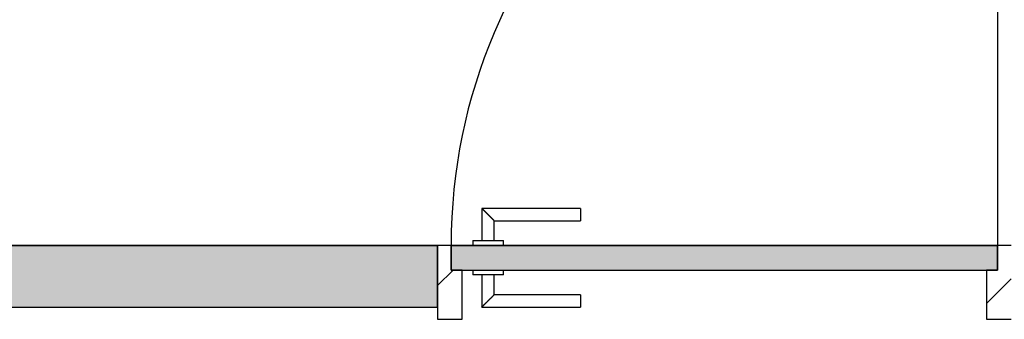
# Model space of a CAD drawing. Extents: x 2 to 87, y -108 to 11.
# Tile 165 of 256: x 45.974 to 47.571, y -49.739 to -49.253. Entities that reach past the tile are written whole.
import ezdxf

# ---------------------------------------------------------------- set-up
doc = ezdxf.new("R2010")
doc.units = 0
doc.header["$MEASUREMENT"] = 0
for name, color, linetype in [('16', 7, 'CONTINUOUS'), ('25', 7, 'CONTINUOUS'), ('30', 7, 'CONTINUOUS'), ('6', 7, 'CONTINUOUS'), ('8', 7, 'CONTINUOUS')]:
    doc.layers.add(name, color=color, linetype=linetype)

# ---------------------------------------------------------------- blocks, each defined once
blk = doc.blocks.new('*N228')
at = {"layer": '8', "color": 62, "linetype": 'Continuous'}
for p, q in [((-0.745, 0.05), (0.141, 0.05)), ((-0.745, 0.05), (-0.745, 0.01)), ((0.141, 0.05), (0.141, 0.01)), ((-0.745, 0.01), (-0.273, 0.01)), ((-0.273, 0.01), (0.141, 0.01))]:
    blk.add_line(p, q, dxfattribs=at)
for points in [[(-0.745, 0.05), (-0.745, 0.05), (0.141, 0.05)], [(-0.745, 0.05), (-0.745, 0.01), (0.141, 0.01)], [(-0.745, 0.05), (0.141, 0.05), (0.141, 0.01)], [(-0.745, 0.01), (-0.745, 0.01), (-0.273, 0.01)], [(-0.273, 0.01), (-0.273, 0.01), (0.141, 0.01)]]:
    blk.add_solid(points, dxfattribs=at)

msp = doc.modelspace()

# ---------------------------------------------------------------- linework, layer by layer
at = {"layer": '16', "color": 62, "linetype": 'Continuous'}
msp.add_line((47.5597, -48.7335), (47.5597, -49.6195), dxfattribs=at)
msp.add_arc((47.5597, -49.6195), 0.886, 90, 180, dxfattribs=at)
at = {"layer": '25', "color": 62, "linetype": 'Continuous'}
for p, q in [((44.9876, -49.6195), (46.6517, -49.6195)), ((46.6517, -49.6195), (46.6517, -49.7195)), ((44.9876, -49.7195), (46.5013, -49.7195)), ((46.5013, -49.7195), (46.6517, -49.7195))]:
    msp.add_line(p, q, dxfattribs=at)
for points in [[(44.9876, -49.6195), (44.9876, -49.6195), (46.6517, -49.6195)], [(44.9876, -49.6195), (44.9876, -49.7195), (46.6517, -49.7195)], [(44.9876, -49.6195), (46.6517, -49.6195), (46.6517, -49.7195)], [(44.9876, -49.7195), (44.9876, -49.7195), (46.5013, -49.7195)], [(46.5013, -49.7195), (46.5013, -49.7195), (46.6517, -49.7195)]]:
    msp.add_solid(points, dxfattribs=at)
at = {"layer": '30', "color": 62, "linetype": 'Continuous'}
for p, q in [((46.6737, -49.6195), (46.6517, -49.6195)), ((46.6737, -49.6595), (46.6737, -49.6195)), ((47.5817, -49.6195), (47.5597, -49.6195)), ((47.5597, -49.6195), (47.5597, -49.6595)), ((46.6917, -49.6595), (46.6737, -49.6595)), ((46.6917, -49.7395), (46.6917, -49.6595)), ((47.5597, -49.6595), (47.5417, -49.6595)), ((47.5417, -49.6595), (47.5417, -49.7395)), ((46.6517, -49.7195), (46.6517, -49.7395)), ((46.6517, -49.7395), (46.6917, -49.7395)), ((47.5417, -49.7395), (47.5817, -49.7395))]:
    msp.add_line(p, q, dxfattribs=at)
at = {"layer": '6', "color": 62, "linetype": 'Continuous'}
for p, q in [((46.6517, -49.6195), (44.9876, -49.6195)), ((46.6517, -49.7195), (46.6517, -49.6195)), ((44.9876, -49.7195), (46.6517, -49.7195))]:
    msp.add_line(p, q, dxfattribs=at)
at = {"layer": '8', "color": 62, "linetype": 'Continuous'}
for p, q in [((46.7237, -49.5595), (46.7237, -49.6115)), ((46.8837, -49.5595), (46.7237, -49.5595)), ((46.8837, -49.5595), (46.8837, -49.5795)), ((46.7437, -49.6115), (46.7437, -49.5795)), ((46.7437, -49.5795), (46.8837, -49.5795)), ((47.5597, -49.6195), (46.6737, -49.6195)), ((46.6737, -49.6195), (46.6737, -49.6595)), ((46.7087, -49.6115), (46.7087, -49.6195)), ((46.7087, -49.6115), (46.7587, -49.6115)), ((46.7587, -49.6195), (46.7587, -49.6115)), ((47.5597, -49.6595), (47.5597, -49.6195)), ((46.6517, -49.6846), (46.6768, -49.6595)), ((46.6737, -49.6595), (47.5597, -49.6595)), ((46.7087, -49.6595), (46.7087, -49.6675)), ((46.7587, -49.6675), (46.7087, -49.6675)), ((46.7237, -49.6675), (46.7237, -49.7195)), ((46.7437, -49.6995), (46.7437, -49.6675)), ((46.7587, -49.6675), (46.7587, -49.6595)), ((47.5417, -49.7138), (47.5817, -49.6738)), ((46.8837, -49.6995), (46.7437, -49.6995)), ((46.8837, -49.6995), (46.8837, -49.7195)), ((46.7237, -49.7195), (46.8837, -49.7195))]:
    msp.add_line(p, q, dxfattribs=at)
for points in [[(46.7437, -49.5795), (46.7437, -49.5794), (46.7436, -49.5794), (46.7436, -49.5794), (46.7436, -49.5794), (46.7436, -49.5794), (46.7436, -49.5794), (46.7436, -49.5794), (46.7436, -49.5794), (46.7436, -49.5794), (46.7436, -49.5794), (46.7436, -49.5794), (46.7436, -49.5794), (46.7436, -49.5794), (46.7436, -49.5794), (46.7436, -49.5794), (46.7436, -49.5794), (46.7436, -49.5794), (46.7436, -49.5794), (46.7436, -49.5794), (46.7436, -49.5794), (46.7436, -49.5794), (46.7436, -49.5794), (46.7436, -49.5794), (46.7436, -49.5794), (46.7436, -49.5794), (46.7436, -49.5794), (46.7436, -49.5794), (46.7436, -49.5794), (46.7435, -49.5793), (46.7435, -49.5793), (46.7435, -49.5793), (46.7435, -49.5793), (46.7435, -49.5793), (46.7435, -49.5793), (46.7435, -49.5793), (46.7435, -49.5793), (46.7435, -49.5793), (46.7435, -49.5793), (46.7435, -49.5793), (46.7435, -49.5793), (46.7435, -49.5793), (46.7435, -49.5793), (46.7435, -49.5793), (46.7435, -49.5793), (46.7435, -49.5793), (46.7435, -49.5793), (46.7435, -49.5793), (46.7434, -49.5792), (46.7434, -49.5792), (46.7434, -49.5792), (46.7434, -49.5792), (46.7434, -49.5792), (46.7434, -49.5792), (46.7434, -49.5792), (46.7434, -49.5792), (46.7434, -49.5792), (46.7434, -49.5792), (46.7434, -49.5792), (46.7434, -49.5792), (46.7434, -49.5792), (46.7434, -49.5792), (46.7434, -49.5792), (46.7433, -49.5791), (46.7432, -49.579), (46.7432, -49.579), (46.7432, -49.579), (46.7432, -49.579), (46.7432, -49.579), (46.7432, -49.579), (46.7432, -49.579), (46.7432, -49.579), (46.7432, -49.579), (46.7432, -49.579), (46.7432, -49.579), (46.7432, -49.579), (46.7431, -49.5789), (46.7431, -49.5789), (46.7431, -49.5789), (46.7431, -49.5789), (46.7431, -49.5789), (46.7431, -49.5789), (46.7431, -49.5789), (46.7431, -49.5789), (46.7431, -49.5789), (46.7431, -49.5789), (46.743, -49.5788), (46.743, -49.5788), (46.743, -49.5788), (46.743, -49.5788), (46.743, -49.5788), (46.743, -49.5788), (46.743, -49.5788), (46.743, -49.5788), (46.743, -49.5788), (46.743, -49.5788), (46.7429, -49.5787), (46.7429, -49.5787), (46.7429, -49.5787), (46.7429, -49.5787), (46.7429, -49.5787), (46.7429, -49.5787), (46.7429, -49.5787), (46.7429, -49.5787), (46.7429, -49.5787), (46.7429, -49.5787), (46.7428, -49.5786), (46.7428, -49.5786), (46.7428, -49.5786), (46.7428, -49.5786), (46.7428, -49.5786), (46.7428, -49.5786), (46.7428, -49.5786), (46.7428, -49.5786), (46.7428, -49.5785), (46.7427, -49.5785), (46.7427, -49.5785), (46.7427, -49.5785), (46.7427, -49.5785), (46.7427, -49.5785), (46.7427, -49.5785), (46.7427, -49.5785), (46.7427, -49.5785), (46.7426, -49.5784), (46.7426, -49.5784), (46.7426, -49.5784), (46.7426, -49.5784), (46.7426, -49.5784), (46.7426, -49.5784), (46.7426, -49.5784), (46.7426, -49.5784), (46.7425, -49.5783), (46.7425, -49.5783), (46.7425, -49.5783), (46.7425, -49.5783), (46.7425, -49.5783), (46.7425, -49.5783), (46.7425, -49.5783), (46.7425, -49.5783), (46.7424, -49.5782), (46.7424, -49.5782), (46.7424, -49.5782), (46.7424, -49.5782), (46.7424, -49.5782), (46.7424, -49.5782), (46.7424, -49.5782), (46.7423, -49.5781), (46.7423, -49.5781), (46.7423, -49.5781), (46.7423, -49.5781), (46.7423, -49.5781), (46.7423, -49.5781), (46.7423, -49.5781), (46.7422, -49.578), (46.7421, -49.5779), (46.7421, -49.5779), (46.7421, -49.5779), (46.7421, -49.5779), (46.7421, -49.5779), (46.7421, -49.5779), (46.7421, -49.5779), (46.742, -49.5778), (46.742, -49.5778), (46.742, -49.5778), (46.742, -49.5778), (46.742, -49.5778), (46.742, -49.5778), (46.742, -49.5778), (46.7419, -49.5777), (46.7419, -49.5777), (46.7419, -49.5777), (46.7419, -49.5777), (46.7419, -49.5777), (46.7419, -49.5777), (46.7418, -49.5776), (46.7418, -49.5776), (46.7418, -49.5776), (46.7418, -49.5776), (46.7418, -49.5776), (46.7418, -49.5776), (46.7417, -49.5775), (46.7417, -49.5775), (46.7417, -49.5775), (46.7417, -49.5775), (46.7417, -49.5775), (46.7417, -49.5775), (46.7416, -49.5774), (46.7416, -49.5774), (46.7416, -49.5774), (46.7416, -49.5774), (46.7416, -49.5774), (46.7416, -49.5774), (46.7415, -49.5773), (46.7415, -49.5773), (46.7415, -49.5773), (46.7415, -49.5773), (46.7415, -49.5773), (46.7415, -49.5773), (46.7414, -49.5772), (46.7414, -49.5772), (46.7414, -49.5772), (46.7414, -49.5772), (46.7414, -49.5772), (46.7414, -49.5772), (46.7413, -49.5771), (46.7413, -49.5771), (46.7413, -49.5771), (46.7413, -49.5771), (46.7413, -49.5771), (46.7413, -49.577), (46.7412, -49.577), (46.7412, -49.577), (46.7412, -49.577), (46.7412, -49.577), (46.7412, -49.577), (46.7411, -49.5769), (46.7411, -49.5769), (46.7411, -49.5769), (46.7411, -49.5769), (46.7411, -49.5769), (46.7411, -49.5768), (46.741, -49.5768), (46.741, -49.5768), (46.741, -49.5768), (46.741, -49.5768), (46.741, -49.5768), (46.7409, -49.5767), (46.7409, -49.5767), (46.7409, -49.5767), (46.7409, -49.5767), (46.7409, -49.5767), (46.7408, -49.5766), (46.7408, -49.5766), (46.7408, -49.5766), (46.7408, -49.5766), (46.7408, -49.5766), (46.7407, -49.5765), (46.7407, -49.5765), (46.7407, -49.5765), (46.7407, -49.5765), (46.7407, -49.5765), (46.7406, -49.5764), (46.7406, -49.5764), (46.7406, -49.5764), (46.7406, -49.5764), (46.7406, -49.5764), (46.7406, -49.5764), (46.7405, -49.5763), (46.7404, -49.5762), (46.7404, -49.5762), (46.7404, -49.5762), (46.7404, -49.5762), (46.7403, -49.5761), (46.7403, -49.5761), (46.7403, -49.5761), (46.7403, -49.5761), (46.7403, -49.5761), (46.7402, -49.576), (46.7402, -49.576), (46.7402, -49.576), (46.7402, -49.576), (46.7402, -49.576), (46.7401, -49.5759), (46.7401, -49.5759), (46.7401, -49.5759), (46.7401, -49.5759), (46.7401, -49.5759), (46.74, -49.5758), (46.74, -49.5758), (46.74, -49.5758), (46.74, -49.5758), (46.74, -49.5758), (46.7399, -49.5757), (46.7399, -49.5757), (46.7399, -49.5757), (46.7399, -49.5757), (46.7398, -49.5756), (46.7398, -49.5756), (46.7398, -49.5756), (46.7398, -49.5756), (46.7398, -49.5756), (46.7397, -49.5755), (46.7397, -49.5755), (46.7397, -49.5755), (46.7397, -49.5755), (46.7397, -49.5754), (46.7396, -49.5754), (46.7396, -49.5754), (46.7396, -49.5754), (46.7396, -49.5754), (46.7395, -49.5753), (46.7395, -49.5753), (46.7395, -49.5753), (46.7395, -49.5753), (46.7395, -49.5753), (46.7394, -49.5752), (46.7394, -49.5752), (46.7394, -49.5752), (46.7394, -49.5752), (46.7393, -49.5751), (46.7393, -49.5751), (46.7393, -49.5751), (46.7393, -49.5751), (46.7392, -49.575), (46.7392, -49.575), (46.7392, -49.575), (46.7392, -49.575), (46.7392, -49.575), (46.7391, -49.5749), (46.7391, -49.5749), (46.7391, -49.5749), (46.7391, -49.5749), (46.739, -49.5748), (46.739, -49.5748), (46.739, -49.5748), (46.739, -49.5748), (46.739, -49.5747), (46.7389, -49.5747), (46.7389, -49.5747), (46.7389, -49.5747), (46.7389, -49.5747), (46.7388, -49.5746), (46.7388, -49.5746), (46.7388, -49.5746), (46.7388, -49.5746), (46.7387, -49.5745), (46.7387, -49.5745), (46.7387, -49.5745), (46.7387, -49.5745), (46.7386, -49.5744), (46.7386, -49.5744), (46.7386, -49.5744), (46.7386, -49.5744), (46.7386, -49.5744), (46.7385, -49.5743), (46.7385, -49.5743), (46.7385, -49.5743), (46.7385, -49.5743), (46.7384, -49.5742), (46.7384, -49.5742), (46.7384, -49.5742), (46.7384, -49.5742), (46.7383, -49.5741), (46.7382, -49.574), (46.7382, -49.574), (46.7382, -49.574), (46.7382, -49.574), (46.7381, -49.5739), (46.7381, -49.5739), (46.7381, -49.5739), (46.7381, -49.5739), (46.738, -49.5738), (46.738, -49.5738), (46.738, -49.5738), (46.738, -49.5738), (46.7379, -49.5737), (46.7379, -49.5737), (46.7379, -49.5737), (46.7379, -49.5737), (46.7378, -49.5736), (46.7378, -49.5736), (46.7378, -49.5736), (46.7378, -49.5736), (46.7377, -49.5735), (46.7377, -49.5735), (46.7377, -49.5735), (46.7377, -49.5735), (46.7376, -49.5734), (46.7376, -49.5734), (46.7376, -49.5734), (46.7376, -49.5734), (46.7375, -49.5733), (46.7375, -49.5733), (46.7375, -49.5733), (46.7375, -49.5733), (46.7374, -49.5732), (46.7374, -49.5732), (46.7374, -49.5732), (46.7374, -49.5732), (46.7373, -49.5731), (46.7373, -49.5731), (46.7373, -49.5731), (46.7373, -49.5731), (46.7372, -49.573), (46.7372, -49.573), (46.7372, -49.573), (46.7372, -49.573), (46.7371, -49.5729), (46.7371, -49.5729), (46.7371, -49.5729), (46.7371, -49.5729), (46.737, -49.5728), (46.737, -49.5728), (46.737, -49.5728), (46.737, -49.5728), (46.7369, -49.5727), (46.7369, -49.5727), (46.7369, -49.5727), (46.7369, -49.5726), (46.7368, -49.5726), (46.7368, -49.5726), (46.7368, -49.5726), (46.7367, -49.5725), (46.7367, -49.5725), (46.7367, -49.5725), (46.7367, -49.5725), (46.7366, -49.5724), (46.7366, -49.5724), (46.7366, -49.5724), (46.7366, -49.5724), (46.7365, -49.5723), (46.7365, -49.5723), (46.7365, -49.5723), (46.7365, -49.5723), (46.7364, -49.5722), (46.7364, -49.5722), (46.7364, -49.5722), (46.7364, -49.5722), (46.7363, -49.5721), (46.7363, -49.5721), (46.7363, -49.5721), (46.7363, -49.5721), (46.7362, -49.572), (46.7362, -49.572), (46.7362, -49.572), (46.7361, -49.5719), (46.7361, -49.5719), (46.7361, -49.5719), (46.7361, -49.5719), (46.736, -49.5718), (46.736, -49.5718), (46.736, -49.5718), (46.736, -49.5718), (46.7359, -49.5717), (46.7359, -49.5717), (46.7359, -49.5717), (46.7359, -49.5717), (46.7358, -49.5716), (46.7358, -49.5716), (46.7358, -49.5716), (46.7357, -49.5715), (46.7356, -49.5714), (46.7356, -49.5714), (46.7356, -49.5714), (46.7356, -49.5714), (46.7355, -49.5713), (46.7355, -49.5713), (46.7355, -49.5713), (46.7355, -49.5713), (46.7354, -49.5712), (46.7354, -49.5712), (46.7354, -49.5712), (46.7353, -49.5711), (46.7353, -49.5711), (46.7353, -49.5711), (46.7353, -49.5711), (46.7352, -49.571), (46.7352, -49.571), (46.7352, -49.571), (46.7352, -49.571), (46.7351, -49.5709), (46.7351, -49.5709), (46.7351, -49.5709), (46.735, -49.5708), (46.735, -49.5708), (46.735, -49.5708), (46.735, -49.5708), (46.7349, -49.5707), (46.7349, -49.5707), (46.7349, -49.5707), (46.7349, -49.5707), (46.7348, -49.5706), (46.7348, -49.5706), (46.7348, -49.5706), (46.7347, -49.5705), (46.7347, -49.5705), (46.7347, -49.5705), (46.7347, -49.5705), (46.7346, -49.5704), (46.7346, -49.5704), (46.7346, -49.5704), (46.7346, -49.5704), (46.7345, -49.5703), (46.7345, -49.5703), (46.7345, -49.5703), (46.7345, -49.5702), (46.7344, -49.5702), (46.7344, -49.5702), (46.7344, -49.5702), (46.7343, -49.5701), (46.7343, -49.5701), (46.7343, -49.5701), (46.7343, -49.5701), (46.7342, -49.57), (46.7342, -49.57), (46.7342, -49.57), (46.7342, -49.5699), (46.7341, -49.5699), (46.7341, -49.5699), (46.7341, -49.5699), (46.734, -49.5698), (46.734, -49.5698), (46.734, -49.5698), (46.734, -49.5698), (46.7339, -49.5697), (46.7339, -49.5697), (46.7339, -49.5697), (46.7339, -49.5696), (46.7338, -49.5696), (46.7338, -49.5696), (46.7338, -49.5696), (46.7337, -49.5695), (46.7337, -49.5695), (46.7337, -49.5695), (46.7337, -49.5695), (46.7336, -49.5694), (46.7336, -49.5694), (46.7336, -49.5694), (46.7336, -49.5694), (46.7335, -49.5693), (46.7335, -49.5693), (46.7335, -49.5693), (46.7334, -49.5692), (46.7334, -49.5692), (46.7334, -49.5692), (46.7334, -49.5692), (46.7333, -49.5691), (46.7333, -49.5691), (46.7333, -49.5691), (46.7333, -49.5691), (46.7332, -49.569), (46.7332, -49.569), (46.7332, -49.569), (46.7331, -49.5689), (46.7331, -49.5689), (46.7331, -49.5689), (46.7331, -49.5689), (46.733, -49.5688), (46.7329, -49.5687), (46.7329, -49.5687), (46.7329, -49.5687), (46.7328, -49.5686), (46.7328, -49.5686), (46.7328, -49.5686), (46.7328, -49.5686), (46.7327, -49.5685), (46.7327, -49.5685), (46.7327, -49.5685), (46.7327, -49.5685), (46.7326, -49.5684), (46.7326, -49.5684), (46.7326, -49.5684), (46.7325, -49.5683), (46.7325, -49.5683), (46.7325, -49.5683), (46.7325, -49.5683), (46.7324, -49.5682), (46.7324, -49.5682), (46.7324, -49.5682), (46.7324, -49.5682), (46.7323, -49.5681), (46.7323, -49.5681), (46.7323, -49.5681), (46.7322, -49.568), (46.7322, -49.568), (46.7322, -49.568), (46.7322, -49.568), (46.7321, -49.5679), (46.7321, -49.5679), (46.7321, -49.5679), (46.7321, -49.5679), (46.732, -49.5678), (46.732, -49.5678), (46.732, -49.5678), (46.7319, -49.5677), (46.7319, -49.5677), (46.7319, -49.5677), (46.7319, -49.5677), (46.7318, -49.5676), (46.7318, -49.5676), (46.7318, -49.5676), (46.7318, -49.5676), (46.7317, -49.5675), (46.7317, -49.5675), (46.7317, -49.5675), (46.7317, -49.5675), (46.7316, -49.5674), (46.7316, -49.5674), (46.7316, -49.5674), (46.7315, -49.5673), (46.7315, -49.5673), (46.7315, -49.5673), (46.7315, -49.5673), (46.7314, -49.5672), (46.7314, -49.5672), (46.7314, -49.5672), (46.7314, -49.5672), (46.7313, -49.5671), (46.7313, -49.5671), (46.7313, -49.5671), (46.7313, -49.5671), (46.7312, -49.567), (46.7312, -49.567), (46.7312, -49.567), (46.7311, -49.5669), (46.7311, -49.5669), (46.7311, -49.5669), (46.7311, -49.5669), (46.731, -49.5668), (46.731, -49.5668), (46.731, -49.5668), (46.731, -49.5668), (46.7309, -49.5667), (46.7309, -49.5667), (46.7309, -49.5667), (46.7309, -49.5667), (46.7308, -49.5666), (46.7308, -49.5666), (46.7308, -49.5666), (46.7308, -49.5666), (46.7307, -49.5665), (46.7307, -49.5665), (46.7307, -49.5665), (46.7307, -49.5665), (46.7306, -49.5664), (46.7306, -49.5664), (46.7306, -49.5664), (46.7305, -49.5663), (46.7305, -49.5663), (46.7305, -49.5663), (46.7305, -49.5663), (46.7304, -49.5662), (46.7303, -49.5661), (46.7303, -49.5661), (46.7303, -49.5661), (46.7303, -49.5661), (46.7302, -49.566), (46.7302, -49.566), (46.7302, -49.566), (46.7302, -49.566), (46.7301, -49.5659), (46.7301, -49.5659), (46.7301, -49.5659), (46.7301, -49.5659), (46.73, -49.5658), (46.73, -49.5658), (46.73, -49.5658), (46.73, -49.5658), (46.7299, -49.5657), (46.7299, -49.5657), (46.7299, -49.5657), (46.7299, -49.5657), (46.7298, -49.5656), (46.7298, -49.5656), (46.7298, -49.5656), (46.7298, -49.5656), (46.7297, -49.5655), (46.7297, -49.5655), (46.7297, -49.5655), (46.7297, -49.5655), (46.7296, -49.5654), (46.7296, -49.5654), (46.7296, -49.5654), (46.7296, -49.5654), (46.7295, -49.5653), (46.7295, -49.5653), (46.7295, -49.5653), (46.7295, -49.5653), (46.7294, -49.5652), (46.7294, -49.5652), (46.7294, -49.5652), (46.7294, -49.5652), (46.7293, -49.5651), (46.7293, -49.5651), (46.7293, -49.5651), (46.7293, -49.5651), (46.7292, -49.565), (46.7292, -49.565), (46.7292, -49.565), (46.7292, -49.565), (46.7291, -49.5649), (46.7291, -49.5649), (46.7291, -49.5649), (46.7291, -49.5649), (46.729, -49.5648), (46.729, -49.5648), (46.729, -49.5648), (46.729, -49.5648), (46.7289, -49.5647), (46.7289, -49.5647), (46.7289, -49.5647), (46.7289, -49.5647), (46.7289, -49.5646), (46.7288, -49.5646), (46.7288, -49.5646), (46.7288, -49.5646), (46.7288, -49.5646), (46.7287, -49.5645), (46.7287, -49.5645), (46.7287, -49.5645), (46.7287, -49.5645), (46.7286, -49.5644), (46.7286, -49.5644), (46.7286, -49.5644), (46.7286, -49.5644), (46.7285, -49.5643), (46.7285, -49.5643), (46.7285, -49.5643), (46.7285, -49.5643), (46.7285, -49.5643), (46.7284, -49.5642), (46.7284, -49.5642), (46.7284, -49.5642), (46.7284, -49.5642), (46.7283, -49.5641), (46.7283, -49.5641), (46.7283, -49.5641), (46.7283, -49.5641), (46.7282, -49.564), (46.7282, -49.564), (46.7282, -49.564), (46.7282, -49.564), (46.7282, -49.564), (46.7281, -49.5639), (46.7281, -49.5639), (46.7281, -49.5639), (46.7281, -49.5639), (46.7279, -49.5638), (46.7279, -49.5637), (46.7279, -49.5637), (46.7279, -49.5637), (46.7279, -49.5637), (46.7278, -49.5636), (46.7278, -49.5636), (46.7278, -49.5636), (46.7278, -49.5636), (46.7278, -49.5636), (46.7277, -49.5635), (46.7277, -49.5635), (46.7277, -49.5635), (46.7277, -49.5635), (46.7276, -49.5634), (46.7276, -49.5634), (46.7276, -49.5634), (46.7276, -49.5634), (46.7276, -49.5634), (46.7275, -49.5633), (46.7275, -49.5633), (46.7275, -49.5633), (46.7275, -49.5633), (46.7274, -49.5632), (46.7274, -49.5632), (46.7274, -49.5632), (46.7274, -49.5632), (46.7274, -49.5632), (46.7273, -49.5631), (46.7273, -49.5631), (46.7273, -49.5631), (46.7273, -49.5631), (46.7273, -49.5631), (46.7272, -49.563), (46.7272, -49.563), (46.7272, -49.563), (46.7272, -49.563), (46.7272, -49.563), (46.7271, -49.5629), (46.7271, -49.5629), (46.7271, -49.5629), (46.7271, -49.5629), (46.7271, -49.5628), (46.727, -49.5628), (46.727, -49.5628), (46.727, -49.5628), (46.727, -49.5628), (46.7269, -49.5627), (46.7269, -49.5627), (46.7269, -49.5627), (46.7269, -49.5627), (46.7269, -49.5627), (46.7268, -49.5626), (46.7268, -49.5626), (46.7268, -49.5626), (46.7268, -49.5626), (46.7268, -49.5626), (46.7268, -49.5625), (46.7267, -49.5625), (46.7267, -49.5625), (46.7267, -49.5625), (46.7267, -49.5625), (46.7267, -49.5625), (46.7266, -49.5624), (46.7266, -49.5624), (46.7266, -49.5624), (46.7266, -49.5624), (46.7266, -49.5624), (46.7265, -49.5623), (46.7265, -49.5623), (46.7265, -49.5623), (46.7265, -49.5623), (46.7265, -49.5623), (46.7264, -49.5622), (46.7264, -49.5622), (46.7264, -49.5622), (46.7264, -49.5622), (46.7264, -49.5622), (46.7264, -49.5622), (46.7263, -49.5621), (46.7263, -49.5621), (46.7263, -49.5621), (46.7263, -49.5621), (46.7263, -49.5621), (46.7262, -49.562), (46.7262, -49.562), (46.7262, -49.562), (46.7262, -49.562), (46.7262, -49.562), (46.7262, -49.562), (46.7261, -49.5619), (46.7261, -49.5619), (46.7261, -49.5619), (46.7261, -49.5619), (46.7261, -49.5619), (46.726, -49.5618), (46.7259, -49.5617), (46.7259, -49.5617), (46.7259, -49.5617), (46.7259, -49.5617), (46.7259, -49.5617), (46.7259, -49.5617), (46.7258, -49.5616), (46.7258, -49.5616), (46.7258, -49.5616), (46.7258, -49.5616), (46.7258, -49.5616), (46.7258, -49.5616), (46.7257, -49.5615), (46.7257, -49.5615), (46.7257, -49.5615), (46.7257, -49.5615), (46.7257, -49.5615), (46.7257, -49.5615), (46.7256, -49.5614), (46.7256, -49.5614), (46.7256, -49.5614), (46.7256, -49.5614), (46.7256, -49.5614), (46.7256, -49.5614), (46.7255, -49.5613), (46.7255, -49.5613), (46.7255, -49.5613), (46.7255, -49.5613), (46.7255, -49.5613), (46.7255, -49.5613), (46.7254, -49.5612), (46.7254, -49.5612), (46.7254, -49.5612), (46.7254, -49.5612), (46.7254, -49.5612), (46.7254, -49.5612), (46.7254, -49.5612), (46.7253, -49.5611), (46.7253, -49.5611), (46.7253, -49.5611), (46.7253, -49.5611), (46.7253, -49.5611), (46.7253, -49.5611), (46.7253, -49.5611), (46.7252, -49.561), (46.7252, -49.561), (46.7252, -49.561), (46.7252, -49.561), (46.7252, -49.561), (46.7252, -49.561), (46.7252, -49.561), (46.7251, -49.5609), (46.7251, -49.5609), (46.7251, -49.5609), (46.7251, -49.5609), (46.7251, -49.5609), (46.7251, -49.5609), (46.7251, -49.5609), (46.725, -49.5608), (46.725, -49.5608), (46.725, -49.5608), (46.725, -49.5608), (46.725, -49.5608), (46.725, -49.5608), (46.725, -49.5608), (46.7249, -49.5607), (46.7249, -49.5607), (46.7249, -49.5607), (46.7249, -49.5607), (46.7249, -49.5607), (46.7249, -49.5607), (46.7249, -49.5607), (46.7249, -49.5607), (46.7248, -49.5606), (46.7248, -49.5606), (46.7248, -49.5606), (46.7248, -49.5606), (46.7248, -49.5606), (46.7248, -49.5606), (46.7248, -49.5606), (46.7248, -49.5606), (46.7247, -49.5605), (46.7247, -49.5605), (46.7247, -49.5605), (46.7247, -49.5605), (46.7247, -49.5605), (46.7247, -49.5605), (46.7247, -49.5605), (46.7247, -49.5605), (46.7247, -49.5605), (46.7246, -49.5604), (46.7246, -49.5604), (46.7246, -49.5604), (46.7246, -49.5604), (46.7246, -49.5604), (46.7246, -49.5604), (46.7246, -49.5604), (46.7246, -49.5604), (46.7245, -49.5603), (46.7244, -49.5602), (46.7244, -49.5602), (46.7244, -49.5602), (46.7244, -49.5602), (46.7244, -49.5602), (46.7244, -49.5602), (46.7244, -49.5602), (46.7244, -49.5602), (46.7244, -49.5602), (46.7244, -49.5602), (46.7243, -49.5601), (46.7243, -49.5601), (46.7243, -49.5601), (46.7243, -49.5601), (46.7243, -49.5601), (46.7243, -49.5601), (46.7243, -49.5601), (46.7243, -49.5601), (46.7243, -49.5601), (46.7243, -49.5601), (46.7242, -49.56), (46.7242, -49.56), (46.7242, -49.56), (46.7242, -49.56), (46.7242, -49.56), (46.7242, -49.56), (46.7242, -49.56), (46.7242, -49.56), (46.7242, -49.56), (46.7242, -49.56), (46.7242, -49.56), (46.7242, -49.56), (46.7241, -49.5599), (46.7241, -49.5599), (46.7241, -49.5599), (46.7241, -49.5599), (46.7241, -49.5599), (46.7241, -49.5599), (46.7241, -49.5599), (46.7241, -49.5599), (46.7241, -49.5599), (46.7241, -49.5599), (46.7241, -49.5599), (46.7241, -49.5599), (46.7241, -49.5599), (46.724, -49.5598), (46.724, -49.5598), (46.724, -49.5598), (46.724, -49.5598), (46.724, -49.5598), (46.724, -49.5598), (46.724, -49.5598), (46.724, -49.5598), (46.724, -49.5598), (46.724, -49.5598), (46.724, -49.5598), (46.724, -49.5598), (46.724, -49.5598), (46.724, -49.5598), (46.724, -49.5598), (46.7239, -49.5597), (46.7239, -49.5597), (46.7239, -49.5597), (46.7239, -49.5597), (46.7239, -49.5597), (46.7239, -49.5597), (46.7239, -49.5597), (46.7239, -49.5597), (46.7239, -49.5597), (46.7239, -49.5597), (46.7239, -49.5597), (46.7239, -49.5597), (46.7239, -49.5597), (46.7239, -49.5597), (46.7239, -49.5597), (46.7239, -49.5597), (46.7239, -49.5597), (46.7239, -49.5597), (46.7239, -49.5597), (46.7238, -49.5596), (46.7237, -49.5595)], [(46.7237, -49.7195), (46.7237, -49.7194), (46.7238, -49.7194), (46.7238, -49.7194), (46.7238, -49.7194), (46.7238, -49.7194), (46.7238, -49.7194), (46.7238, -49.7194), (46.7238, -49.7194), (46.7238, -49.7194), (46.7238, -49.7194), (46.7238, -49.7194), (46.7238, -49.7194), (46.7238, -49.7194), (46.7238, -49.7194), (46.7238, -49.7194), (46.7238, -49.7194), (46.7238, -49.7194), (46.7238, -49.7194), (46.7238, -49.7194), (46.7238, -49.7194), (46.7238, -49.7194), (46.7238, -49.7194), (46.7238, -49.7194), (46.7238, -49.7194), (46.7238, -49.7194), (46.7238, -49.7194), (46.7238, -49.7194), (46.7238, -49.7194), (46.7239, -49.7193), (46.7239, -49.7193), (46.7239, -49.7193), (46.7239, -49.7193), (46.7239, -49.7193), (46.7239, -49.7193), (46.7239, -49.7193), (46.7239, -49.7193), (46.7239, -49.7193), (46.7239, -49.7193), (46.7239, -49.7193), (46.7239, -49.7193), (46.7239, -49.7193), (46.7239, -49.7193), (46.7239, -49.7193), (46.7239, -49.7193), (46.7239, -49.7193), (46.7239, -49.7193), (46.7239, -49.7193), (46.724, -49.7192), (46.724, -49.7192), (46.724, -49.7192), (46.724, -49.7192), (46.724, -49.7192), (46.724, -49.7192), (46.724, -49.7192), (46.724, -49.7192), (46.724, -49.7192), (46.724, -49.7192), (46.724, -49.7192), (46.724, -49.7192), (46.724, -49.7192), (46.724, -49.7192), (46.724, -49.7192), (46.7241, -49.7191), (46.7242, -49.719), (46.7242, -49.719), (46.7242, -49.719), (46.7242, -49.719), (46.7242, -49.719), (46.7242, -49.719), (46.7242, -49.719), (46.7242, -49.719), (46.7242, -49.719), (46.7242, -49.719), (46.7242, -49.719), (46.7242, -49.719), (46.7243, -49.7189), (46.7243, -49.7189), (46.7243, -49.7189), (46.7243, -49.7189), (46.7243, -49.7189), (46.7243, -49.7189), (46.7243, -49.7189), (46.7243, -49.7189), (46.7243, -49.7189), (46.7243, -49.7189), (46.7244, -49.7188), (46.7244, -49.7188), (46.7244, -49.7188), (46.7244, -49.7188), (46.7244, -49.7188), (46.7244, -49.7188), (46.7244, -49.7188), (46.7244, -49.7188), (46.7244, -49.7188), (46.7244, -49.7188), (46.7245, -49.7187), (46.7245, -49.7187), (46.7245, -49.7187), (46.7245, -49.7187), (46.7245, -49.7187), (46.7245, -49.7187), (46.7245, -49.7187), (46.7245, -49.7187), (46.7245, -49.7187), (46.7245, -49.7187), (46.7246, -49.7186), (46.7246, -49.7186), (46.7246, -49.7186), (46.7246, -49.7186), (46.7246, -49.7186), (46.7246, -49.7186), (46.7246, -49.7186), (46.7246, -49.7186), (46.7247, -49.7185), (46.7247, -49.7185), (46.7247, -49.7185), (46.7247, -49.7185), (46.7247, -49.7185), (46.7247, -49.7185), (46.7247, -49.7185), (46.7247, -49.7185), (46.7247, -49.7185), (46.7248, -49.7184), (46.7248, -49.7184), (46.7248, -49.7184), (46.7248, -49.7184), (46.7248, -49.7184), (46.7248, -49.7184), (46.7248, -49.7184), (46.7248, -49.7184), (46.7249, -49.7183), (46.7249, -49.7183), (46.7249, -49.7183), (46.7249, -49.7183), (46.7249, -49.7183), (46.7249, -49.7183), (46.7249, -49.7183), (46.7249, -49.7183), (46.725, -49.7182), (46.725, -49.7182), (46.725, -49.7182), (46.725, -49.7182), (46.725, -49.7182), (46.725, -49.7182), (46.725, -49.7182), (46.7251, -49.7181), (46.7251, -49.7181), (46.7251, -49.7181), (46.7251, -49.7181), (46.7251, -49.7181), (46.7251, -49.7181), (46.7251, -49.7181), (46.7252, -49.718), (46.7253, -49.7179), (46.7253, -49.7179), (46.7253, -49.7179), (46.7253, -49.7179), (46.7253, -49.7179), (46.7253, -49.7179), (46.7253, -49.7179), (46.7254, -49.7178), (46.7254, -49.7178), (46.7254, -49.7178), (46.7254, -49.7178), (46.7254, -49.7178), (46.7254, -49.7178), (46.7254, -49.7178), (46.7255, -49.7177), (46.7255, -49.7177), (46.7255, -49.7177), (46.7255, -49.7177), (46.7255, -49.7177), (46.7255, -49.7177), (46.7256, -49.7176), (46.7256, -49.7176), (46.7256, -49.7176), (46.7256, -49.7176), (46.7256, -49.7176), (46.7256, -49.7176), (46.7257, -49.7175), (46.7257, -49.7175), (46.7257, -49.7175), (46.7257, -49.7175), (46.7257, -49.7175), (46.7257, -49.7175), (46.7258, -49.7174), (46.7258, -49.7174), (46.7258, -49.7174), (46.7258, -49.7174), (46.7258, -49.7174), (46.7258, -49.7174), (46.7259, -49.7173), (46.7259, -49.7173), (46.7259, -49.7173), (46.7259, -49.7173), (46.7259, -49.7173), (46.7259, -49.7173), (46.726, -49.7172), (46.726, -49.7172), (46.726, -49.7172), (46.726, -49.7172), (46.726, -49.7172), (46.726, -49.7172), (46.7261, -49.7171), (46.7261, -49.7171), (46.7261, -49.7171), (46.7261, -49.7171), (46.7261, -49.7171), (46.7262, -49.717), (46.7262, -49.717), (46.7262, -49.717), (46.7262, -49.717), (46.7262, -49.717), (46.7262, -49.717), (46.7263, -49.7169), (46.7263, -49.7169), (46.7263, -49.7169), (46.7263, -49.7169), (46.7263, -49.7169), (46.7264, -49.7168), (46.7264, -49.7168), (46.7264, -49.7168), (46.7264, -49.7168), (46.7264, -49.7168), (46.7264, -49.7168), (46.7265, -49.7167), (46.7265, -49.7167), (46.7265, -49.7167), (46.7265, -49.7167), (46.7265, -49.7167), (46.7266, -49.7166), (46.7266, -49.7166), (46.7266, -49.7166), (46.7266, -49.7166), (46.7266, -49.7166), (46.7267, -49.7165), (46.7267, -49.7165), (46.7267, -49.7165), (46.7267, -49.7165), (46.7267, -49.7165), (46.7268, -49.7164), (46.7268, -49.7164), (46.7268, -49.7164), (46.7268, -49.7164), (46.7268, -49.7164), (46.7268, -49.7164), (46.7269, -49.7163), (46.727, -49.7162), (46.727, -49.7162), (46.727, -49.7162), (46.727, -49.7162), (46.7271, -49.7161), (46.7271, -49.7161), (46.7271, -49.7161), (46.7271, -49.7161), (46.7271, -49.7161), (46.7272, -49.716), (46.7272, -49.716), (46.7272, -49.716), (46.7272, -49.716), (46.7272, -49.716), (46.7273, -49.7159), (46.7273, -49.7159), (46.7273, -49.7159), (46.7273, -49.7159), (46.7273, -49.7159), (46.7274, -49.7158), (46.7274, -49.7158), (46.7274, -49.7158), (46.7274, -49.7158), (46.7274, -49.7158), (46.7275, -49.7157), (46.7275, -49.7157), (46.7275, -49.7157), (46.7275, -49.7157), (46.7276, -49.7156), (46.7276, -49.7156), (46.7276, -49.7156), (46.7276, -49.7156), (46.7276, -49.7156), (46.7277, -49.7155), (46.7277, -49.7155), (46.7277, -49.7155), (46.7277, -49.7155), (46.7278, -49.7154), (46.7278, -49.7154), (46.7278, -49.7154), (46.7278, -49.7154), (46.7278, -49.7154), (46.7279, -49.7153), (46.7279, -49.7153), (46.7279, -49.7153), (46.7279, -49.7153), (46.7279, -49.7153), (46.728, -49.7152), (46.728, -49.7152), (46.728, -49.7152), (46.728, -49.7152), (46.7281, -49.7151), (46.7281, -49.7151), (46.7281, -49.7151), (46.7281, -49.7151), (46.7282, -49.715), (46.7282, -49.715), (46.7282, -49.715), (46.7282, -49.715), (46.7282, -49.715), (46.7283, -49.7149), (46.7283, -49.7149), (46.7283, -49.7149), (46.7283, -49.7149), (46.7284, -49.7148), (46.7284, -49.7148), (46.7284, -49.7148), (46.7284, -49.7148), (46.7285, -49.7147), (46.7285, -49.7147), (46.7285, -49.7147), (46.7285, -49.7147), (46.7285, -49.7147), (46.7286, -49.7146), (46.7286, -49.7146), (46.7286, -49.7146), (46.7286, -49.7146), (46.7287, -49.7145), (46.7287, -49.7145), (46.7287, -49.7145), (46.7287, -49.7145), (46.7288, -49.7144), (46.7288, -49.7144), (46.7288, -49.7144), (46.7288, -49.7144), (46.7289, -49.7144), (46.7289, -49.7143), (46.7289, -49.7143), (46.7289, -49.7143), (46.7289, -49.7143), (46.729, -49.7142), (46.729, -49.7142), (46.729, -49.7142), (46.729, -49.7142), (46.7291, -49.7141), (46.7292, -49.714), (46.7292, -49.714), (46.7292, -49.714), (46.7292, -49.714), (46.7293, -49.7139), (46.7293, -49.7139), (46.7293, -49.7139), (46.7293, -49.7139), (46.7294, -49.7138), (46.7294, -49.7138), (46.7294, -49.7138), (46.7294, -49.7138), (46.7295, -49.7137), (46.7295, -49.7137), (46.7295, -49.7137), (46.7295, -49.7137), (46.7296, -49.7136), (46.7296, -49.7136), (46.7296, -49.7136), (46.7296, -49.7136), (46.7297, -49.7135), (46.7297, -49.7135), (46.7297, -49.7135), (46.7297, -49.7135), (46.7298, -49.7134), (46.7298, -49.7134), (46.7298, -49.7134), (46.7298, -49.7134), (46.7299, -49.7133), (46.7299, -49.7133), (46.7299, -49.7133), (46.7299, -49.7133), (46.73, -49.7132), (46.73, -49.7132), (46.73, -49.7132), (46.73, -49.7132), (46.7301, -49.7131), (46.7301, -49.7131), (46.7301, -49.7131), (46.7301, -49.7131), (46.7302, -49.713), (46.7302, -49.713), (46.7302, -49.713), (46.7302, -49.713), (46.7303, -49.7129), (46.7303, -49.7129), (46.7303, -49.7129), (46.7303, -49.7129), (46.7304, -49.7128), (46.7304, -49.7128), (46.7304, -49.7128), (46.7304, -49.7128), (46.7305, -49.7127), (46.7305, -49.7127), (46.7305, -49.7127), (46.7305, -49.7126), (46.7306, -49.7126), (46.7306, -49.7126), (46.7306, -49.7126), (46.7307, -49.7125), (46.7307, -49.7125), (46.7307, -49.7125), (46.7307, -49.7125), (46.7308, -49.7124), (46.7308, -49.7124), (46.7308, -49.7124), (46.7308, -49.7124), (46.7309, -49.7123), (46.7309, -49.7123), (46.7309, -49.7123), (46.7309, -49.7123), (46.731, -49.7122), (46.731, -49.7122), (46.731, -49.7122), (46.731, -49.7122), (46.7311, -49.7121), (46.7311, -49.7121), (46.7311, -49.7121), (46.7311, -49.7121), (46.7312, -49.712), (46.7312, -49.712), (46.7312, -49.712), (46.7313, -49.7119), (46.7313, -49.7119), (46.7313, -49.7119), (46.7313, -49.7119), (46.7314, -49.7118), (46.7314, -49.7118), (46.7314, -49.7118), (46.7314, -49.7118), (46.7315, -49.7117), (46.7315, -49.7117), (46.7315, -49.7117), (46.7315, -49.7117), (46.7316, -49.7116), (46.7316, -49.7116), (46.7316, -49.7116), (46.7317, -49.7115), (46.7318, -49.7114), (46.7318, -49.7114), (46.7318, -49.7114), (46.7318, -49.7114), (46.7319, -49.7113), (46.7319, -49.7113), (46.7319, -49.7113), (46.7319, -49.7113), (46.732, -49.7112), (46.732, -49.7112), (46.732, -49.7112), (46.7321, -49.7111), (46.7321, -49.7111), (46.7321, -49.7111), (46.7321, -49.7111), (46.7322, -49.711), (46.7322, -49.711), (46.7322, -49.711), (46.7322, -49.711), (46.7323, -49.7109), (46.7323, -49.7109), (46.7323, -49.7109), (46.7324, -49.7108), (46.7324, -49.7108), (46.7324, -49.7108), (46.7324, -49.7108), (46.7325, -49.7107), (46.7325, -49.7107), (46.7325, -49.7107), (46.7325, -49.7107), (46.7326, -49.7106), (46.7326, -49.7106), (46.7326, -49.7106), (46.7327, -49.7105), (46.7327, -49.7105), (46.7327, -49.7105), (46.7327, -49.7105), (46.7328, -49.7104), (46.7328, -49.7104), (46.7328, -49.7104), (46.7328, -49.7104), (46.7329, -49.7103), (46.7329, -49.7103), (46.7329, -49.7103), (46.733, -49.7102), (46.733, -49.7102), (46.733, -49.7102), (46.733, -49.7102), (46.7331, -49.7101), (46.7331, -49.7101), (46.7331, -49.7101), (46.7331, -49.7101), (46.7332, -49.71), (46.7332, -49.71), (46.7332, -49.71), (46.7333, -49.7099), (46.7333, -49.7099), (46.7333, -49.7099), (46.7333, -49.7099), (46.7334, -49.7098), (46.7334, -49.7098), (46.7334, -49.7098), (46.7334, -49.7098), (46.7335, -49.7097), (46.7335, -49.7097), (46.7335, -49.7097), (46.7336, -49.7096), (46.7336, -49.7096), (46.7336, -49.7096), (46.7336, -49.7096), (46.7337, -49.7095), (46.7337, -49.7095), (46.7337, -49.7095), (46.7337, -49.7095), (46.7338, -49.7094), (46.7338, -49.7094), (46.7338, -49.7094), (46.7339, -49.7094), (46.7339, -49.7093), (46.7339, -49.7093), (46.7339, -49.7093), (46.734, -49.7092), (46.734, -49.7092), (46.734, -49.7092), (46.734, -49.7092), (46.7341, -49.7091), (46.7341, -49.7091), (46.7341, -49.7091), (46.7342, -49.7091), (46.7342, -49.709), (46.7342, -49.709), (46.7342, -49.709), (46.7343, -49.7089), (46.7343, -49.7089), (46.7343, -49.7089), (46.7343, -49.7089), (46.7344, -49.7088), (46.7345, -49.7088), (46.7345, -49.7087), (46.7345, -49.7087), (46.7345, -49.7087), (46.7346, -49.7086), (46.7346, -49.7086), (46.7346, -49.7086), (46.7346, -49.7086), (46.7347, -49.7085), (46.7347, -49.7085), (46.7347, -49.7085), (46.7347, -49.7085), (46.7348, -49.7084), (46.7348, -49.7084), (46.7348, -49.7084), (46.7349, -49.7083), (46.7349, -49.7083), (46.7349, -49.7083), (46.7349, -49.7083), (46.735, -49.7082), (46.735, -49.7082), (46.735, -49.7082), (46.735, -49.7082), (46.7351, -49.7081), (46.7351, -49.7081), (46.7351, -49.7081), (46.7352, -49.708), (46.7352, -49.708), (46.7352, -49.708), (46.7352, -49.708), (46.7353, -49.7079), (46.7353, -49.7079), (46.7353, -49.7079), (46.7353, -49.7079), (46.7354, -49.7078), (46.7354, -49.7078), (46.7354, -49.7078), (46.7355, -49.7077), (46.7355, -49.7077), (46.7355, -49.7077), (46.7355, -49.7077), (46.7356, -49.7076), (46.7356, -49.7076), (46.7356, -49.7076), (46.7356, -49.7076), (46.7357, -49.7075), (46.7357, -49.7075), (46.7357, -49.7075), (46.7357, -49.7075), (46.7358, -49.7074), (46.7358, -49.7074), (46.7358, -49.7074), (46.7359, -49.7073), (46.7359, -49.7073), (46.7359, -49.7073), (46.7359, -49.7073), (46.736, -49.7072), (46.736, -49.7072), (46.736, -49.7072), (46.736, -49.7072), (46.7361, -49.7071), (46.7361, -49.7071), (46.7361, -49.7071), (46.7361, -49.7071), (46.7362, -49.707), (46.7362, -49.707), (46.7362, -49.707), (46.7363, -49.7069), (46.7363, -49.7069), (46.7363, -49.7069), (46.7363, -49.7069), (46.7364, -49.7068), (46.7364, -49.7068), (46.7364, -49.7068), (46.7364, -49.7068), (46.7365, -49.7067), (46.7365, -49.7067), (46.7365, -49.7067), (46.7365, -49.7067), (46.7366, -49.7066), (46.7366, -49.7066), (46.7366, -49.7066), (46.7366, -49.7066), (46.7367, -49.7065), (46.7367, -49.7065), (46.7367, -49.7065), (46.7367, -49.7065), (46.7368, -49.7064), (46.7368, -49.7064), (46.7368, -49.7064), (46.7369, -49.7064), (46.7369, -49.7063), (46.7369, -49.7063), (46.7369, -49.7063), (46.737, -49.7062), (46.7371, -49.7061), (46.7371, -49.7061), (46.7371, -49.7061), (46.7371, -49.7061), (46.7372, -49.706), (46.7372, -49.706), (46.7372, -49.706), (46.7372, -49.706), (46.7373, -49.7059), (46.7373, -49.7059), (46.7373, -49.7059), (46.7373, -49.7059), (46.7374, -49.7058), (46.7374, -49.7058), (46.7374, -49.7058), (46.7374, -49.7058), (46.7375, -49.7057), (46.7375, -49.7057), (46.7375, -49.7057), (46.7375, -49.7057), (46.7376, -49.7056), (46.7376, -49.7056), (46.7376, -49.7056), (46.7376, -49.7056), (46.7377, -49.7055), (46.7377, -49.7055), (46.7377, -49.7055), (46.7377, -49.7055), (46.7378, -49.7054), (46.7378, -49.7054), (46.7378, -49.7054), (46.7378, -49.7054), (46.7379, -49.7053), (46.7379, -49.7053), (46.7379, -49.7053), (46.7379, -49.7053), (46.738, -49.7052), (46.738, -49.7052), (46.738, -49.7052), (46.738, -49.7052), (46.7381, -49.7051), (46.7381, -49.7051), (46.7381, -49.7051), (46.7381, -49.7051), (46.7382, -49.705), (46.7382, -49.705), (46.7382, -49.705), (46.7382, -49.705), (46.7383, -49.7049), (46.7383, -49.7049), (46.7383, -49.7049), (46.7383, -49.7049), (46.7384, -49.7048), (46.7384, -49.7048), (46.7384, -49.7048), (46.7384, -49.7048), (46.7385, -49.7047), (46.7385, -49.7047), (46.7385, -49.7047), (46.7385, -49.7047), (46.7386, -49.7046), (46.7386, -49.7046), (46.7386, -49.7046), (46.7386, -49.7046), (46.7386, -49.7046), (46.7387, -49.7045), (46.7387, -49.7045), (46.7387, -49.7045), (46.7387, -49.7045), (46.7388, -49.7044), (46.7388, -49.7044), (46.7388, -49.7044), (46.7388, -49.7044), (46.7389, -49.7043), (46.7389, -49.7043), (46.7389, -49.7043), (46.7389, -49.7043), (46.739, -49.7043), (46.739, -49.7042), (46.739, -49.7042), (46.739, -49.7042), (46.739, -49.7042), (46.7391, -49.7041), (46.7391, -49.7041), (46.7391, -49.7041), (46.7391, -49.7041), (46.7392, -49.704), (46.7392, -49.704), (46.7392, -49.704), (46.7392, -49.704), (46.7392, -49.704), (46.7393, -49.7039), (46.7393, -49.7039), (46.7393, -49.7039), (46.7393, -49.7039), (46.7394, -49.7038), (46.7394, -49.7038), (46.7394, -49.7038), (46.7394, -49.7038), (46.7395, -49.7038), (46.7395, -49.7037), (46.7395, -49.7037), (46.7395, -49.7037), (46.7395, -49.7037), (46.7396, -49.7036), (46.7396, -49.7036), (46.7396, -49.7036), (46.7396, -49.7036), (46.7397, -49.7036), (46.7397, -49.7035), (46.7397, -49.7035), (46.7397, -49.7035), (46.7397, -49.7035), (46.7398, -49.7034), (46.7398, -49.7034), (46.7398, -49.7034), (46.7398, -49.7034), (46.7398, -49.7034), (46.7399, -49.7033), (46.7399, -49.7033), (46.7399, -49.7033), (46.7399, -49.7033), (46.74, -49.7032), (46.74, -49.7032), (46.74, -49.7032), (46.74, -49.7032), (46.74, -49.7032), (46.7401, -49.7031), (46.7401, -49.7031), (46.7401, -49.7031), (46.7401, -49.7031), (46.7401, -49.7031), (46.7402, -49.703), (46.7402, -49.703), (46.7402, -49.703), (46.7402, -49.703), (46.7402, -49.703), (46.7403, -49.7029), (46.7403, -49.7029), (46.7403, -49.7029), (46.7403, -49.7029), (46.7403, -49.7028), (46.7404, -49.7028), (46.7404, -49.7028), (46.7404, -49.7028), (46.7404, -49.7028), (46.7405, -49.7027), (46.7405, -49.7027), (46.7405, -49.7027), (46.7405, -49.7027), (46.7405, -49.7027), (46.7406, -49.7026), (46.7406, -49.7026), (46.7406, -49.7026), (46.7406, -49.7026), (46.7406, -49.7026), (46.7406, -49.7026), (46.7407, -49.7025), (46.7407, -49.7025), (46.7407, -49.7025), (46.7407, -49.7025), (46.7407, -49.7025), (46.7408, -49.7024), (46.7408, -49.7024), (46.7408, -49.7024), (46.7408, -49.7024), (46.7408, -49.7024), (46.7409, -49.7023), (46.7409, -49.7023), (46.7409, -49.7023), (46.7409, -49.7023), (46.7409, -49.7023), (46.741, -49.7022), (46.741, -49.7022), (46.741, -49.7022), (46.741, -49.7022), (46.741, -49.7022), (46.7411, -49.7022), (46.7411, -49.7021), (46.7411, -49.7021), (46.7411, -49.7021), (46.7411, -49.7021), (46.7411, -49.7021), (46.7412, -49.702), (46.7412, -49.702), (46.7412, -49.702), (46.7412, -49.702), (46.7412, -49.702), (46.7413, -49.702), (46.7413, -49.7019), (46.7413, -49.7019), (46.7413, -49.7019), (46.7413, -49.7019), (46.7413, -49.7019), (46.7414, -49.7018), (46.7415, -49.7017), (46.7415, -49.7017), (46.7415, -49.7017), (46.7415, -49.7017), (46.7415, -49.7017), (46.7415, -49.7017), (46.7416, -49.7016), (46.7416, -49.7016), (46.7416, -49.7016), (46.7416, -49.7016), (46.7416, -49.7016), (46.7416, -49.7016), (46.7417, -49.7015), (46.7417, -49.7015), (46.7417, -49.7015), (46.7417, -49.7015), (46.7417, -49.7015), (46.7417, -49.7015), (46.7418, -49.7014), (46.7418, -49.7014), (46.7418, -49.7014), (46.7418, -49.7014), (46.7418, -49.7014), (46.7418, -49.7014), (46.7419, -49.7013), (46.7419, -49.7013), (46.7419, -49.7013), (46.7419, -49.7013), (46.7419, -49.7013), (46.7419, -49.7013), (46.742, -49.7012), (46.742, -49.7012), (46.742, -49.7012), (46.742, -49.7012), (46.742, -49.7012), (46.742, -49.7012), (46.742, -49.7012), (46.7421, -49.7011), (46.7421, -49.7011), (46.7421, -49.7011), (46.7421, -49.7011), (46.7421, -49.7011), (46.7421, -49.7011), (46.7421, -49.7011), (46.7422, -49.701), (46.7422, -49.701), (46.7422, -49.701), (46.7422, -49.701), (46.7422, -49.701), (46.7422, -49.701), (46.7422, -49.701), (46.7423, -49.7009), (46.7423, -49.7009), (46.7423, -49.7009), (46.7423, -49.7009), (46.7423, -49.7009), (46.7423, -49.7009), (46.7423, -49.7009), (46.7424, -49.7008), (46.7424, -49.7008), (46.7424, -49.7008), (46.7424, -49.7008), (46.7424, -49.7008), (46.7424, -49.7008), (46.7424, -49.7008), (46.7425, -49.7007), (46.7425, -49.7007), (46.7425, -49.7007), (46.7425, -49.7007), (46.7425, -49.7007), (46.7425, -49.7007), (46.7425, -49.7007), (46.7425, -49.7007), (46.7426, -49.7006), (46.7426, -49.7006), (46.7426, -49.7006), (46.7426, -49.7006), (46.7426, -49.7006), (46.7426, -49.7006), (46.7426, -49.7006), (46.7426, -49.7006), (46.7427, -49.7005), (46.7427, -49.7005), (46.7427, -49.7005), (46.7427, -49.7005), (46.7427, -49.7005), (46.7427, -49.7005), (46.7427, -49.7005), (46.7427, -49.7005), (46.7428, -49.7005), (46.7428, -49.7004), (46.7428, -49.7004), (46.7428, -49.7004), (46.7428, -49.7004), (46.7428, -49.7004), (46.7428, -49.7004), (46.7428, -49.7004), (46.7428, -49.7004), (46.7429, -49.7003), (46.743, -49.7002), (46.743, -49.7002), (46.743, -49.7002), (46.743, -49.7002), (46.743, -49.7002), (46.743, -49.7002), (46.743, -49.7002), (46.743, -49.7002), (46.743, -49.7002), (46.743, -49.7002), (46.7431, -49.7001), (46.7431, -49.7001), (46.7431, -49.7001), (46.7431, -49.7001), (46.7431, -49.7001), (46.7431, -49.7001), (46.7431, -49.7001), (46.7431, -49.7001), (46.7431, -49.7001), (46.7431, -49.7001), (46.7432, -49.7), (46.7432, -49.7), (46.7432, -49.7), (46.7432, -49.7), (46.7432, -49.7), (46.7432, -49.7), (46.7432, -49.7), (46.7432, -49.7), (46.7432, -49.7), (46.7432, -49.7), (46.7432, -49.7), (46.7432, -49.7), (46.7433, -49.6999), (46.7433, -49.6999), (46.7433, -49.6999), (46.7433, -49.6999), (46.7433, -49.6999), (46.7433, -49.6999), (46.7433, -49.6999), (46.7433, -49.6999), (46.7433, -49.6999), (46.7433, -49.6999), (46.7433, -49.6999), (46.7433, -49.6999), (46.7433, -49.6999), (46.7434, -49.6998), (46.7434, -49.6998), (46.7434, -49.6998), (46.7434, -49.6998), (46.7434, -49.6998), (46.7434, -49.6998), (46.7434, -49.6998), (46.7434, -49.6998), (46.7434, -49.6998), (46.7434, -49.6998), (46.7434, -49.6998), (46.7434, -49.6998), (46.7434, -49.6998), (46.7434, -49.6998), (46.7434, -49.6998), (46.7435, -49.6997), (46.7435, -49.6997), (46.7435, -49.6997), (46.7435, -49.6997), (46.7435, -49.6997), (46.7435, -49.6997), (46.7435, -49.6997), (46.7435, -49.6997), (46.7435, -49.6997), (46.7435, -49.6997), (46.7435, -49.6997), (46.7435, -49.6997), (46.7435, -49.6997), (46.7435, -49.6997), (46.7435, -49.6997), (46.7435, -49.6997), (46.7435, -49.6997), (46.7435, -49.6997), (46.7435, -49.6997), (46.7436, -49.6996), (46.7437, -49.6996), (46.7437, -49.6995)]]:
    msp.add_lwpolyline(points, dxfattribs=at)

# ---------------------------------------------------------------- block references
msp.add_blockref('*N228', (47.4187, -49.6695), dxfattribs=at)

doc.saveas('drawing.dxf')
